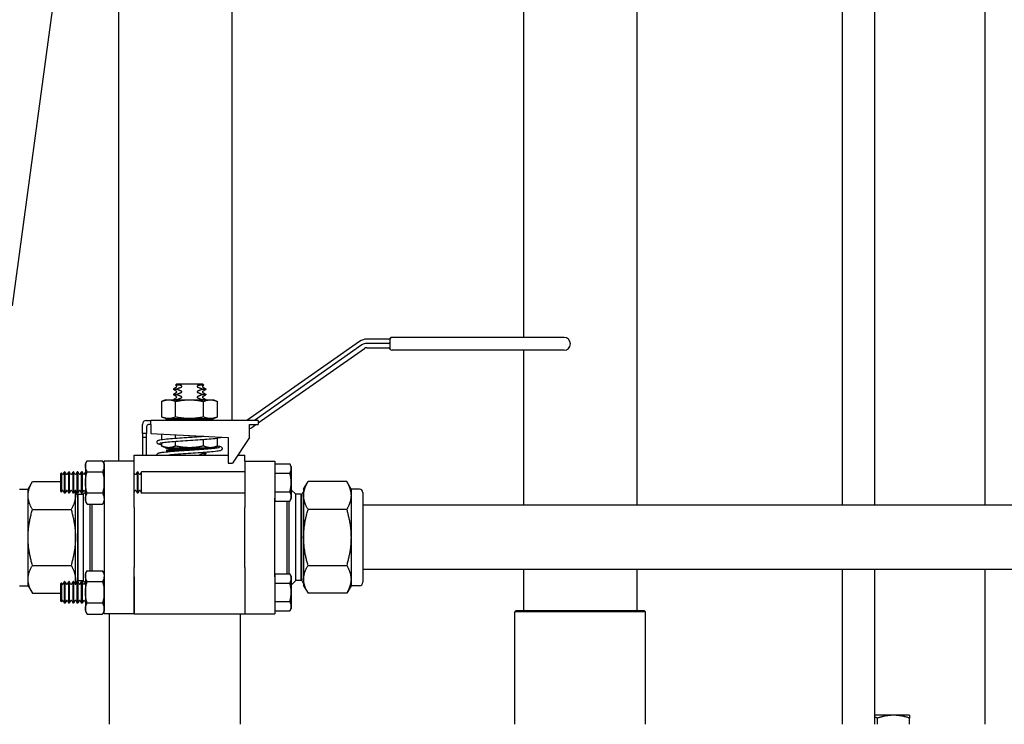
# Model space of a CAD drawing. Header units: inches. Extents: x 4 to 540, y 12 to 340.
# Tile 51 of 122: x 229 to 241, y 115 to 123. Entities that reach past the tile are written whole.
import ezdxf

# ---------------------------------------------------------------- set-up
doc = ezdxf.new("R2010")
doc.units = ezdxf.units.IN
doc.header["$LTSCALE"] = 16
doc.header["$MEASUREMENT"] = 0
doc.layers.get('0').update_dxf_attribs({"lineweight": 25})

msp = doc.modelspace()

# ---------------------------------------------------------------- linework, layer by layer
for p, q in [((229.179, 120.013), (230.132, 127.043)), ((236.457, 126.451), (236.457, 117.69)), ((240.512, 126.451), (240.512, 117.69)), ((230.415, 125.701), (230.415, 118.205)), ((231.735, 125.701), (231.735, 118.679)), ((235.137, 124.714), (235.137, 119.645)), ((238.851, 124.044), (238.851, 117.69)), ((239.226, 124.044), (239.226, 117.69)), ((233.225, 119.598), (231.913, 118.679)), ((233.564, 119.625), (233.311, 119.625)), ((233.584, 119.516), (233.584, 119.625)), ((235.609, 119.645), (233.604, 119.645)), ((233.254, 119.557), (232, 118.679)), ((232.044, 118.649), (233.282, 119.516)), ((233.564, 119.575), (233.311, 119.575)), ((233.311, 119.525), (233.564, 119.525)), ((235.609, 119.495), (233.604, 119.495)), ((235.137, 119.495), (235.137, 117.69)), ((231.091, 119.066), (231.057, 119.047)), ((231.057, 119.047), (231.1, 119.047)), ((231.057, 119.047), (231.057, 119.039)), ((231.1, 119.039), (231.057, 119.039)), ((231.091, 119.019), (231.057, 119.039)), ((231.095, 119.105), (231.079, 119.089)), ((231.13, 119.089), (231.079, 119.089)), ((231.091, 119.082), (231.079, 119.089)), ((231.095, 119.105), (231.156, 119.105)), ((231.1, 119.039), (231.1, 119.047)), ((231.156, 119.105), (231.333, 119.105)), ((231.333, 119.105), (231.394, 119.105)), ((231.41, 119.089), (231.359, 119.089)), ((231.388, 119.047), (231.388, 119.039)), ((231.388, 119.047), (231.432, 119.047)), ((231.432, 119.039), (231.388, 119.039)), ((231.394, 119.105), (231.41, 119.089)), ((231.398, 119.082), (231.41, 119.089)), ((231.398, 119.066), (231.432, 119.047)), ((231.398, 119.019), (231.432, 119.039)), ((231.432, 119.047), (231.432, 119.039)), ((230.963, 118.918), (230.919, 118.898)), ((230.919, 118.898), (230.919, 118.719)), ((230.963, 118.918), (231.526, 118.918)), ((231.091, 119.004), (231.057, 118.984)), ((231.057, 118.984), (231.1, 118.984)), ((231.057, 118.984), (231.057, 118.976)), ((231.1, 118.976), (231.057, 118.976)), ((231.091, 118.957), (231.057, 118.976)), ((231.091, 118.941), (231.057, 118.922)), ((231.057, 118.922), (231.1, 118.922)), ((231.057, 118.922), (231.057, 118.918)), ((231.082, 118.719), (231.082, 118.898)), ((231.1, 118.976), (231.1, 118.984)), ((231.1, 118.918), (231.1, 118.922)), ((231.388, 118.984), (231.388, 118.976)), ((231.388, 118.984), (231.432, 118.984)), ((231.432, 118.976), (231.388, 118.976)), ((231.388, 118.922), (231.388, 118.918)), ((231.388, 118.922), (231.432, 118.922)), ((231.398, 119.004), (231.432, 118.984)), ((231.398, 118.957), (231.432, 118.976)), ((231.398, 118.941), (231.432, 118.922)), ((231.407, 118.719), (231.407, 118.898)), ((231.432, 118.984), (231.432, 118.976)), ((231.432, 118.922), (231.432, 118.918)), ((231.526, 118.918), (231.569, 118.898)), ((231.569, 118.719), (231.569, 118.898)), ((230.744, 118.679), (230.794, 118.679)), ((230.794, 118.629), (230.794, 118.679)), ((232.044, 118.679), (230.794, 118.679)), ((230.963, 118.699), (230.919, 118.719)), ((230.963, 118.699), (231.526, 118.699)), ((230.974, 118.689), (230.974, 118.699)), ((231.514, 118.689), (230.974, 118.689)), ((231.044, 118.679), (230.974, 118.689)), ((231.444, 118.679), (231.514, 118.689)), ((231.514, 118.689), (231.514, 118.699)), ((231.526, 118.699), (231.569, 118.719)), ((232.044, 118.679), (232.044, 118.629)), ((230.694, 118.527), (230.694, 118.629)), ((230.744, 118.609), (230.744, 118.527)), ((230.794, 118.629), (230.764, 118.629)), ((230.794, 118.629), (230.794, 118.527)), ((231.944, 118.479), (231.944, 118.629)), ((231.944, 118.629), (232.044, 118.629)), ((231.97, 118.597), (232.016, 118.629)), ((230.694, 118.527), (230.694, 118.479)), ((230.744, 118.527), (230.694, 118.527)), ((230.694, 118.479), (230.694, 118.275)), ((230.744, 118.479), (230.694, 118.479)), ((230.744, 118.479), (230.744, 118.527)), ((230.744, 118.275), (230.744, 118.479)), ((230.794, 118.527), (231.694, 118.479)), ((230.919, 118.52), (230.919, 118.456)), ((231.082, 118.471), (231.082, 118.511)), ((231.407, 118.494), (231.407, 118.494)), ((231.407, 118.38), (231.407, 118.454)), ((231.569, 118.38), (231.569, 118.469)), ((231.694, 118.479), (231.694, 118.179)), ((231.944, 118.479), (231.744, 118.179)), ((230.919, 118.416), (230.919, 118.38)), ((230.963, 118.36), (230.919, 118.38)), ((230.963, 118.36), (231.526, 118.36)), ((230.974, 118.35), (230.974, 118.36)), ((231.485, 118.35), (230.974, 118.35)), ((231.044, 118.34), (230.974, 118.35)), ((231.044, 118.34), (230.974, 118.33)), ((230.974, 118.33), (231.207, 118.33)), ((230.974, 118.33), (230.974, 118.32)), ((230.974, 118.32), (231.064, 118.32)), ((231.044, 118.34), (231.356, 118.34)), ((231.356, 118.34), (231.044, 118.34)), ((231.082, 118.38), (231.082, 118.431)), ((231.514, 118.353), (231.514, 118.36)), ((231.526, 118.36), (231.569, 118.38)), ((230.03, 118.174), (230.05, 118.208)), ((230.05, 118.208), (230.23, 118.208)), ((230.249, 118.174), (230.23, 118.208)), ((230.249, 117.774), (230.249, 118.205)), ((230.599, 118.205), (230.249, 118.205)), ((230.599, 118.275), (231.694, 118.275)), ((230.599, 118.205), (230.599, 118.275)), ((230.599, 117.774), (230.599, 118.205)), ((231.08, 118.275), (231.071, 118.281)), ((231.388, 118.297), (231.432, 118.297)), ((231.388, 118.297), (231.388, 118.289)), ((231.432, 118.289), (231.388, 118.289)), ((231.408, 118.275), (231.432, 118.289)), ((231.418, 118.305), (231.432, 118.297)), ((231.432, 118.297), (231.432, 118.289)), ((231.808, 118.275), (231.889, 118.275)), ((231.889, 118.205), (231.889, 118.275)), ((231.889, 118.205), (231.889, 117.774)), ((231.889, 118.205), (232.239, 118.205)), ((232.239, 118.205), (232.239, 117.774)), ((230.03, 118.174), (230.03, 117.736)), ((230.249, 118.174), (230.249, 117.736)), ((231.694, 118.179), (231.744, 118.179)), ((232.239, 118.172), (232.413, 118.172)), ((232.239, 118.172), (232.239, 118.064)), ((232.429, 118.143), (232.413, 118.172)), ((232.429, 118.143), (232.429, 117.955)), ((229.739, 118.055), (229.75, 118.066)), ((229.739, 118.055), (229.739, 117.855)), ((229.75, 118.066), (229.75, 117.844)), ((229.758, 118.053), (229.75, 118.066)), ((229.771, 118.053), (229.786, 118.08)), ((229.786, 117.83), (229.786, 118.08)), ((229.792, 118.08), (229.786, 118.08)), ((229.792, 118.08), (229.792, 117.83)), ((229.808, 118.053), (229.792, 118.08)), ((229.821, 118.053), (229.836, 118.08)), ((229.836, 117.83), (229.836, 118.08)), ((229.842, 118.08), (229.836, 118.08)), ((229.842, 118.08), (229.842, 117.83)), ((229.858, 118.053), (229.842, 118.08)), ((229.871, 118.053), (229.886, 118.08)), ((229.886, 117.83), (229.886, 118.08)), ((229.892, 118.08), (229.886, 118.08)), ((229.892, 118.08), (229.892, 117.83)), ((229.908, 118.053), (229.892, 118.08)), ((229.921, 118.053), (229.936, 118.08)), ((229.936, 117.83), (229.936, 118.08)), ((229.942, 118.08), (229.936, 118.08)), ((229.942, 118.08), (229.942, 117.83)), ((229.958, 118.053), (229.942, 118.08)), ((229.971, 118.053), (229.986, 118.08)), ((229.986, 117.83), (229.986, 118.08)), ((229.992, 118.08), (229.986, 118.08)), ((229.992, 118.08), (229.992, 117.83)), ((230.008, 118.053), (229.992, 118.08)), ((230.021, 118.053), (230.03, 118.07)), ((230.05, 118.081), (230.23, 118.081)), ((230.249, 118.068), (230.249, 118.068)), ((230.608, 118.053), (230.599, 118.068)), ((230.621, 118.053), (230.636, 118.08)), ((230.636, 117.83), (230.636, 118.08)), ((230.642, 118.08), (230.636, 118.08)), ((230.642, 118.08), (230.642, 117.83)), ((230.658, 118.053), (230.642, 118.08)), ((230.671, 118.053), (230.686, 118.08)), ((230.686, 117.83), (230.686, 118.08)), ((231.889, 118.08), (230.686, 118.08)), ((232.239, 118.08), (232.239, 118.08)), ((232.239, 118.064), (232.413, 118.064)), ((232.239, 118.064), (232.239, 117.847)), ((229.264, 117.878), (229.362, 117.878)), ((229.362, 117.878), (229.413, 117.965)), ((229.362, 117.802), (229.362, 117.878)), ((229.413, 117.965), (229.739, 117.965)), ((229.914, 117.802), (229.914, 117.861)), ((232.429, 117.955), (232.429, 117.768)), ((232.483, 117.818), (232.429, 117.871)), ((232.574, 117.878), (232.625, 117.965)), ((232.574, 117.878), (232.574, 117.802)), ((233.076, 117.965), (232.625, 117.965)), ((233.126, 117.878), (233.076, 117.965)), ((233.126, 117.878), (233.126, 117.802)), ((233.224, 117.878), (233.126, 117.878)), ((229.362, 117.315), (229.362, 117.802)), ((229.739, 117.855), (229.75, 117.844)), ((229.758, 117.857), (229.75, 117.844)), ((229.771, 117.857), (229.786, 117.83)), ((229.792, 117.83), (229.786, 117.83)), ((229.808, 117.857), (229.792, 117.83)), ((229.821, 117.857), (229.836, 117.83)), ((229.842, 117.83), (229.836, 117.83)), ((229.858, 117.857), (229.842, 117.83)), ((229.871, 117.857), (229.886, 117.83)), ((229.892, 117.83), (229.886, 117.83)), ((229.908, 117.857), (229.892, 117.83)), ((229.914, 117.315), (229.914, 117.802)), ((229.937, 117.816), (229.92, 117.846)), ((229.921, 117.857), (229.936, 117.83)), ((229.942, 117.83), (229.936, 117.83)), ((229.937, 117.816), (229.937, 116.814)), ((229.937, 117.816), (229.944, 117.816)), ((229.958, 117.857), (229.942, 117.83)), ((229.944, 117.816), (229.945, 117.818)), ((229.944, 116.814), (229.944, 117.816)), ((229.945, 116.813), (229.945, 117.818)), ((229.945, 117.818), (230.006, 117.818)), ((229.971, 117.857), (229.986, 117.83)), ((229.992, 117.83), (229.986, 117.83)), ((230.008, 117.857), (229.992, 117.83)), ((230.006, 117.818), (230.03, 117.842)), ((230.006, 117.818), (230.006, 116.813)), ((230.021, 117.857), (230.03, 117.84)), ((230.23, 117.829), (230.05, 117.829)), ((230.249, 117.842), (230.249, 117.842)), ((230.249, 117.774), (230.249, 117.665)), ((230.608, 117.857), (230.599, 117.842)), ((230.599, 117.665), (230.599, 117.774)), ((230.621, 117.857), (230.636, 117.83)), ((230.642, 117.83), (230.636, 117.83)), ((230.658, 117.857), (230.642, 117.83)), ((230.671, 117.857), (230.686, 117.83)), ((231.889, 117.83), (230.686, 117.83)), ((231.889, 117.774), (231.889, 117.665)), ((232.239, 117.847), (232.413, 117.847)), ((232.239, 117.847), (232.239, 117.739)), ((232.239, 117.83), (232.239, 117.83)), ((232.239, 117.665), (232.239, 117.774)), ((232.429, 117.768), (232.413, 117.739)), ((232.483, 116.813), (232.483, 117.818)), ((232.543, 117.818), (232.483, 117.818)), ((232.543, 117.818), (232.543, 116.813)), ((232.545, 117.816), (232.543, 117.818)), ((232.545, 117.816), (232.545, 116.814)), ((232.551, 117.816), (232.545, 117.816)), ((232.551, 117.816), (232.569, 117.846)), ((232.551, 116.814), (232.551, 117.816)), ((232.574, 117.802), (232.574, 117.315)), ((233.126, 117.802), (233.126, 117.315)), ((233.264, 117.838), (233.264, 116.793)), ((229.413, 117.64), (229.864, 117.64)), ((230.03, 117.736), (230.05, 117.702)), ((230.05, 117.702), (230.23, 117.702)), ((230.086, 116.928), (230.086, 117.702)), ((230.106, 117.702), (230.106, 116.928)), ((230.249, 117.736), (230.23, 117.702)), ((230.249, 117.665), (230.249, 116.966)), ((230.599, 117.665), (230.599, 116.966)), ((231.889, 116.966), (231.889, 117.665)), ((232.239, 117.739), (232.413, 117.739)), ((232.239, 116.966), (232.239, 117.665)), ((232.383, 116.892), (232.383, 117.739)), ((232.403, 117.739), (232.403, 116.892)), ((233.076, 117.64), (232.625, 117.64)), ((242.365, 117.69), (233.264, 117.69)), ((229.362, 116.828), (229.362, 117.315)), ((229.914, 116.828), (229.914, 117.315)), ((232.574, 117.315), (232.574, 116.828)), ((233.126, 117.315), (233.126, 116.828)), ((229.413, 116.99), (229.864, 116.99)), ((230.249, 116.966), (230.249, 116.857)), ((230.599, 116.857), (230.599, 116.966)), ((231.889, 116.966), (231.889, 116.857)), ((232.239, 116.857), (232.239, 116.966)), ((232.625, 116.99), (233.076, 116.99)), ((242.365, 116.94), (233.264, 116.94)), ((235.137, 116.94), (235.137, 116.463)), ((236.457, 116.94), (236.457, 116.463)), ((238.851, 116.94), (238.851, 115.139)), ((239.226, 116.94), (239.226, 115.139)), ((240.512, 116.94), (240.512, 115.139)), ((229.362, 116.753), (229.362, 116.828)), ((229.914, 116.769), (229.914, 116.828)), ((230.03, 116.894), (230.05, 116.928)), ((230.03, 116.894), (230.03, 116.456)), ((230.05, 116.928), (230.23, 116.928)), ((230.249, 116.894), (230.23, 116.928)), ((230.249, 116.894), (230.249, 116.456)), ((230.249, 116.425), (230.249, 116.857)), ((230.599, 116.857), (230.599, 116.425)), ((230.599, 116.425), (230.599, 116.857)), ((231.889, 116.857), (231.889, 116.425)), ((231.889, 116.857), (231.889, 116.425)), ((232.239, 116.892), (232.413, 116.892)), ((232.239, 116.892), (232.239, 116.784)), ((232.239, 116.857), (232.239, 116.425)), ((232.429, 116.863), (232.413, 116.892)), ((232.429, 116.863), (232.429, 116.675)), ((232.574, 116.828), (232.574, 116.753)), ((233.126, 116.828), (233.126, 116.753)), ((229.264, 116.753), (229.362, 116.753)), ((229.362, 116.753), (229.413, 116.666)), ((229.739, 116.775), (229.75, 116.786)), ((229.739, 116.775), (229.739, 116.575)), ((229.75, 116.786), (229.75, 116.564)), ((229.758, 116.773), (229.75, 116.786)), ((229.771, 116.773), (229.786, 116.8)), ((229.786, 116.55), (229.786, 116.8)), ((229.792, 116.8), (229.786, 116.8)), ((229.792, 116.8), (229.792, 116.55)), ((229.808, 116.773), (229.792, 116.8)), ((229.821, 116.773), (229.836, 116.8)), ((229.836, 116.55), (229.836, 116.8)), ((229.842, 116.8), (229.836, 116.8)), ((229.842, 116.8), (229.842, 116.55)), ((229.858, 116.773), (229.842, 116.8)), ((229.871, 116.773), (229.886, 116.8)), ((229.886, 116.55), (229.886, 116.8)), ((229.892, 116.8), (229.886, 116.8)), ((229.892, 116.8), (229.892, 116.55)), ((229.908, 116.773), (229.892, 116.8)), ((229.937, 116.814), (229.92, 116.784)), ((229.921, 116.773), (229.936, 116.8)), ((229.936, 116.55), (229.936, 116.8)), ((229.942, 116.8), (229.936, 116.8)), ((229.937, 116.814), (229.944, 116.814)), ((229.942, 116.8), (229.942, 116.55)), ((229.958, 116.773), (229.942, 116.8)), ((229.944, 116.814), (229.945, 116.813)), ((229.945, 116.813), (230.006, 116.813)), ((229.971, 116.773), (229.986, 116.8)), ((229.986, 116.55), (229.986, 116.8)), ((229.992, 116.8), (229.986, 116.8)), ((229.992, 116.8), (229.992, 116.55)), ((230.008, 116.773), (229.992, 116.8)), ((230.006, 116.813), (230.03, 116.789)), ((230.021, 116.773), (230.03, 116.79)), ((230.05, 116.801), (230.23, 116.801)), ((230.249, 116.788), (230.249, 116.788)), ((232.239, 116.8), (232.239, 116.8)), ((232.239, 116.784), (232.413, 116.784)), ((232.239, 116.784), (232.239, 116.567)), ((232.483, 116.813), (232.429, 116.759)), ((232.543, 116.813), (232.483, 116.813)), ((232.545, 116.814), (232.543, 116.813)), ((232.551, 116.814), (232.545, 116.814)), ((232.551, 116.814), (232.569, 116.784)), ((232.574, 116.753), (232.625, 116.666)), ((233.126, 116.753), (233.076, 116.666)), ((233.224, 116.753), (233.126, 116.753)), ((229.413, 116.666), (229.739, 116.666)), ((232.429, 116.675), (232.429, 116.488)), ((233.076, 116.666), (232.625, 116.666)), ((229.739, 116.575), (229.75, 116.564)), ((229.758, 116.577), (229.75, 116.564)), ((229.771, 116.577), (229.786, 116.55)), ((229.792, 116.55), (229.786, 116.55)), ((229.808, 116.577), (229.792, 116.55)), ((229.821, 116.577), (229.836, 116.55)), ((229.842, 116.55), (229.836, 116.55)), ((229.858, 116.577), (229.842, 116.55)), ((229.871, 116.577), (229.886, 116.55)), ((229.892, 116.55), (229.886, 116.55)), ((229.908, 116.577), (229.892, 116.55)), ((229.921, 116.577), (229.936, 116.55)), ((229.942, 116.55), (229.936, 116.55)), ((229.958, 116.577), (229.942, 116.55)), ((229.971, 116.577), (229.986, 116.55)), ((229.992, 116.55), (229.986, 116.55)), ((230.008, 116.577), (229.992, 116.55)), ((230.021, 116.577), (230.03, 116.56)), ((230.23, 116.549), (230.05, 116.549)), ((230.249, 116.562), (230.249, 116.562)), ((232.239, 116.567), (232.413, 116.567)), ((232.239, 116.567), (232.239, 116.459)), ((232.239, 116.55), (232.239, 116.55)), ((232.429, 116.488), (232.413, 116.459)), ((230.03, 116.456), (230.05, 116.422)), ((230.05, 116.422), (230.23, 116.422)), ((230.249, 116.456), (230.23, 116.422)), ((230.599, 116.425), (230.249, 116.425)), ((230.313, 115.139), (230.313, 116.425)), ((230.599, 116.425), (231.889, 116.425)), ((231.838, 115.139), (231.838, 116.425)), ((231.889, 116.425), (232.239, 116.425)), ((232.239, 116.459), (232.413, 116.459)), ((235.05, 116.463), (235.034, 116.448)), ((236.559, 116.448), (235.034, 116.448)), ((235.034, 115.139), (235.034, 116.448)), ((235.05, 116.463), (236.544, 116.463)), ((236.544, 116.463), (236.559, 116.448)), ((236.559, 115.139), (236.559, 116.448)), ((239.449, 115.244), (239.226, 115.244)), ((239.637, 115.244), (239.449, 115.244)), ((239.262, 115.139), (239.262, 115.211)), ((239.637, 115.139), (239.637, 115.211))]:
    msp.add_line(p, q)
for centre, radius, start, end in [((233.311, 119.475), 0.15, 90, 125), ((233.564, 119.645), 0.02, 270, 330), ((233.564, 119.595), 0.02, 270, 0), ((233.599, 119.625), 0.02, 90, 150), ((233.604, 119.625), 0.02, 90, 180), ((235.609, 119.57), 0.075, 270, 90), ((233.311, 119.475), 0.1, 90, 125), ((233.311, 119.475), 0.05, 90, 125), ((233.564, 119.505), 0.02, 14.4775, 90), ((233.603, 119.515), 0.02, 194.4775, 270), ((231.086, 119.074), 0.00902, 300, 60), ((231.086, 119.011), 0.00902, 300, 60), ((231.403, 119.074), 0.00902, 120, 240), ((231.403, 119.011), 0.00902, 120, 240), ((231.086, 118.949), 0.00902, 300, 60), ((231.403, 118.949), 0.00902, 120, 240), ((230.744, 118.629), 0.05, 90, 180), ((230.764, 118.609), 0.02, 90, 180), ((231.913, 118.679), 0.1, 288.3789, 305), ((229.764, 118.057), 0.00722, 210, 330), ((229.814, 118.057), 0.00722, 210, 330), ((229.864, 118.057), 0.00722, 210, 330), ((229.914, 118.057), 0.00722, 210, 330), ((229.964, 118.057), 0.00722, 210, 330), ((230.014, 118.057), 0.00722, 210, 330), ((230.614, 118.057), 0.00722, 210, 330), ((230.664, 118.057), 0.00722, 210, 330), ((229.764, 117.854), 0.00722, 30, 150), ((229.814, 117.854), 0.00722, 30, 150), ((229.864, 117.854), 0.00722, 30, 150), ((229.914, 117.854), 0.00722, 30, 150), ((229.964, 117.854), 0.00722, 30, 150), ((230.014, 117.854), 0.00722, 30, 150), ((230.614, 117.854), 0.00722, 30, 150), ((230.664, 117.854), 0.00722, 30, 150), ((233.224, 117.838), 0.04, 0, 90), ((229.916, 117.844), 0.00434, 30, 116.717), ((232.572, 117.844), 0.00434, 63.283, 150), ((229.764, 116.777), 0.00722, 210, 330), ((229.814, 116.777), 0.00722, 210, 330), ((229.864, 116.777), 0.00722, 210, 330), ((229.914, 116.777), 0.00722, 210, 330), ((229.916, 116.786), 0.00434, 243.283, 330), ((229.964, 116.777), 0.00722, 210, 330), ((230.014, 116.777), 0.00722, 210, 330), ((232.572, 116.786), 0.00434, 210, 296.717), ((233.224, 116.793), 0.04, 270, 0), ((229.764, 116.574), 0.00722, 30, 150), ((229.814, 116.574), 0.00722, 30, 150), ((229.864, 116.574), 0.00722, 30, 150), ((229.914, 116.574), 0.00722, 30, 150), ((229.964, 116.574), 0.00722, 30, 150), ((230.014, 116.574), 0.00722, 30, 150)]:
    msp.add_arc(centre, radius, start, end)
for points, knots in [([(233.604, 119.645), (233.604, 119.645), (233.604, 119.645), (233.604, 119.645), (233.603, 119.645), (233.603, 119.645), (233.602, 119.645), (233.602, 119.645), (233.602, 119.645), (233.601, 119.645), (233.601, 119.645), (233.6, 119.645), (233.6, 119.645), (233.599, 119.645), (233.599, 119.645), (233.599, 119.645)], [0, 0, 0, 0, 0.00614319, 0.00614319, 0.01316399, 0.01316399, 0.01755198, 0.01755198, 0.01974598, 0.01974598, 0.02325638, 0.02325638, 0.02887301, 0.02887301, 0.03510396, 0.03510396, 0.03510396, 0.03510396]), ([(231.148, 119.066), (231.15, 119.067), (231.151, 119.067), (231.153, 119.069), (231.154, 119.07), (231.155, 119.072), (231.156, 119.073), (231.156, 119.075), (231.155, 119.076), (231.154, 119.078), (231.153, 119.079), (231.151, 119.08), (231.15, 119.081), (231.148, 119.082)], [0.02357812, 0.02357812, 0.02357812, 0.02357812, 0.02773112, 0.02773112, 0.03150508, 0.03150508, 0.03434188, 0.03434188, 0.03717867, 0.03717867, 0.04095263, 0.04095263, 0.04510564, 0.04510564, 0.04510564, 0.04510564]), ([(231.148, 119.004), (231.15, 119.004), (231.151, 119.005), (231.153, 119.006), (231.154, 119.007), (231.155, 119.009), (231.156, 119.01), (231.156, 119.012), (231.155, 119.013), (231.154, 119.015), (231.153, 119.016), (231.151, 119.018), (231.15, 119.019), (231.148, 119.019)], [0.02357812, 0.02357812, 0.02357812, 0.02357812, 0.02773112, 0.02773112, 0.03150508, 0.03150508, 0.03434188, 0.03434188, 0.03717867, 0.03717867, 0.04095263, 0.04095263, 0.04510564, 0.04510564, 0.04510564, 0.04510564]), ([(231.34, 119.082), (231.339, 119.081), (231.338, 119.08), (231.335, 119.079), (231.334, 119.078), (231.333, 119.076), (231.333, 119.075), (231.333, 119.073), (231.333, 119.072), (231.334, 119.07), (231.335, 119.069), (231.338, 119.067), (231.339, 119.067), (231.34, 119.066)], [0.02357812, 0.02357812, 0.02357812, 0.02357812, 0.02773112, 0.02773112, 0.03150508, 0.03150508, 0.03434188, 0.03434188, 0.03717867, 0.03717867, 0.04095263, 0.04095263, 0.04510564, 0.04510564, 0.04510564, 0.04510564]), ([(231.34, 119.019), (231.339, 119.019), (231.338, 119.018), (231.335, 119.016), (231.334, 119.015), (231.333, 119.013), (231.333, 119.012), (231.333, 119.01), (231.333, 119.009), (231.334, 119.007), (231.335, 119.006), (231.338, 119.005), (231.339, 119.004), (231.34, 119.004)], [0.02357812, 0.02357812, 0.02357812, 0.02357812, 0.02773112, 0.02773112, 0.03150508, 0.03150508, 0.03434188, 0.03434188, 0.03717867, 0.03717867, 0.04095263, 0.04095263, 0.04510564, 0.04510564, 0.04510564, 0.04510564]), ([(231.148, 118.941), (231.15, 118.942), (231.151, 118.942), (231.153, 118.944), (231.154, 118.945), (231.155, 118.947), (231.156, 118.948), (231.156, 118.95), (231.155, 118.951), (231.154, 118.953), (231.153, 118.954), (231.151, 118.955), (231.15, 118.956), (231.148, 118.957)], [0.02357812, 0.02357812, 0.02357812, 0.02357812, 0.02773112, 0.02773112, 0.03150508, 0.03150508, 0.03434188, 0.03434188, 0.03717867, 0.03717867, 0.04095263, 0.04095263, 0.04510564, 0.04510564, 0.04510564, 0.04510564]), ([(231.34, 118.957), (231.339, 118.956), (231.338, 118.955), (231.335, 118.954), (231.334, 118.953), (231.333, 118.951), (231.333, 118.95), (231.333, 118.948), (231.333, 118.947), (231.334, 118.945), (231.335, 118.944), (231.338, 118.942), (231.339, 118.942), (231.34, 118.941)], [0.02357812, 0.02357812, 0.02357812, 0.02357812, 0.02773112, 0.02773112, 0.03150508, 0.03150508, 0.03434188, 0.03434188, 0.03717867, 0.03717867, 0.04095263, 0.04095263, 0.04510564, 0.04510564, 0.04510564, 0.04510564]), ([(230.919, 118.394), (230.915, 118.395), (230.912, 118.395), (230.901, 118.397), (230.894, 118.399), (230.885, 118.402), (230.882, 118.403), (230.876, 118.406), (230.873, 118.407), (230.868, 118.413), (230.866, 118.416), (230.864, 118.423), (230.864, 118.427), (230.866, 118.433), (230.867, 118.436), (230.87, 118.44), (230.872, 118.442), (230.876, 118.445), (230.878, 118.446), (230.885, 118.449), (230.891, 118.451), (230.914, 118.456), (230.941, 118.459), (231.003, 118.465), (231.036, 118.468), (231.107, 118.473), (231.144, 118.476), (231.203, 118.48), (231.224, 118.481), (231.283, 118.485), (231.322, 118.488), (231.377, 118.492), (231.394, 118.493), (231.41, 118.494)], [5.349665, 5.349665, 5.349665, 5.349665, 5.41203, 5.41203, 5.564908, 5.564908, 5.660353, 5.660353, 5.732299, 5.732299, 5.774733, 5.774733, 5.815743, 5.815743, 5.85206, 5.85206, 5.892265, 5.892265, 5.951096, 5.951096, 6.101471, 6.101471, 6.491373, 6.491373, 6.804988, 6.804988, 7.100734, 7.100734, 7.258604, 7.258604, 7.554508, 7.554508, 7.696228, 7.696228, 7.696228, 7.696228]), ([(231.616, 118.483), (231.616, 118.483), (231.616, 118.483), (231.613, 118.48), (231.611, 118.479), (231.604, 118.476), (231.599, 118.475), (231.576, 118.47), (231.551, 118.466), (231.49, 118.46), (231.457, 118.458), (231.387, 118.452), (231.349, 118.45), (231.273, 118.445), (231.234, 118.442), (231.158, 118.437), (231.12, 118.434), (231.052, 118.429), (231.02, 118.427), (230.966, 118.422), (230.943, 118.419), (230.918, 118.415), (230.912, 118.414), (230.902, 118.412), (230.898, 118.411), (230.897, 118.411), (230.896, 118.41), (230.896, 118.41)], [2.372331, 2.372331, 2.372331, 2.372331, 2.381817, 2.381817, 2.439574, 2.439574, 2.583814, 2.583814, 2.966979, 2.966979, 3.283204, 3.283204, 3.579264, 3.579264, 3.87301, 3.87301, 4.165162, 4.165162, 4.457007, 4.457007, 4.746727, 4.746727, 4.886386, 4.886386, 5.016181, 5.016181, 5.046427, 5.046427, 5.046427, 5.046427]), ([(230.864, 118.275), (230.864, 118.279), (230.865, 118.282), (230.868, 118.287), (230.87, 118.289), (230.873, 118.293), (230.875, 118.294), (230.88, 118.297), (230.883, 118.298), (230.895, 118.302), (230.907, 118.304), (230.948, 118.31), (230.98, 118.313), (231.049, 118.319), (231.084, 118.322), (231.16, 118.327), (231.202, 118.33), (231.283, 118.335), (231.321, 118.338), (231.394, 118.343), (231.429, 118.345), (231.489, 118.35), (231.516, 118.353), (231.559, 118.358), (231.576, 118.361), (231.589, 118.364), (231.592, 118.365), (231.592, 118.365), (231.592, 118.365), (231.592, 118.365)], [0, 0, 0, 0, 0.039233, 0.039233, 0.076112, 0.076112, 0.122455, 0.122455, 0.209656, 0.209656, 0.472297, 0.472297, 0.844274, 0.844274, 1.142758, 1.142758, 1.462423, 1.462423, 1.754596, 1.754596, 2.046744, 2.046744, 2.337178, 2.337178, 2.624161, 2.624161, 2.754999, 2.754999, 2.758625, 2.758625, 2.758625, 2.758625]), ([(231.569, 118.381), (231.579, 118.379), (231.588, 118.378), (231.601, 118.375), (231.606, 118.374), (231.615, 118.369), (231.617, 118.367), (231.621, 118.361), (231.623, 118.359), (231.624, 118.353), (231.625, 118.349), (231.623, 118.342), (231.622, 118.34), (231.619, 118.335), (231.617, 118.334), (231.613, 118.331), (231.611, 118.329), (231.604, 118.326), (231.599, 118.325), (231.577, 118.32), (231.552, 118.317), (231.493, 118.311), (231.46, 118.308), (231.39, 118.303), (231.353, 118.3), (231.277, 118.295), (231.238, 118.292), (231.161, 118.287), (231.124, 118.285), (231.058, 118.28), (231.029, 118.277), (231.004, 118.275)], [7.637872, 7.637872, 7.637872, 7.637872, 7.802824, 7.802824, 7.964561, 7.964561, 8.025005, 8.025005, 8.059404, 8.059404, 8.100803, 8.100803, 8.137251, 8.137251, 8.177262, 8.177262, 8.23473, 8.23473, 8.376793, 8.376793, 8.752285, 8.752285, 9.069854, 9.069854, 9.365827, 9.365827, 9.659909, 9.659909, 9.952609, 9.952609, 10.215285, 10.215285, 10.215285, 10.215285])]:
    msp.add_open_spline(points, degree=3, knots=knots)
msp.add_open_spline([(233.603, 119.495), (233.603, 119.495), (233.604, 119.495), (233.604, 119.495)], degree=3)
for points, weights in [([(231.1, 119.047), (231.127, 119.058), (231.148, 119.066)], [1, 1.01007919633, 1]), ([(231.148, 119.019), (231.127, 119.027), (231.1, 119.039)], [1, 1.01007919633, 1]), ([(231.13, 119.089), (231.144, 119.098), (231.156, 119.105)], [1, 1.00332978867, 1]), ([(231.148, 119.082), (231.14, 119.085), (231.13, 119.089)], [1, 1.00163308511, 1]), ([(231.333, 119.105), (231.345, 119.098), (231.359, 119.089)], [1, 1.00332978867, 1]), ([(231.359, 119.089), (231.349, 119.085), (231.34, 119.082)], [1, 1.00163308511, 1]), ([(231.34, 119.066), (231.362, 119.058), (231.388, 119.047)], [1, 1.01007919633, 1]), ([(231.388, 119.039), (231.362, 119.027), (231.34, 119.019)], [1, 1.01007919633, 1]), ([(230.919, 118.898), (231.001, 118.936), (231.082, 118.898)], [1, 1.15470053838, 1]), ([(231.082, 118.898), (231.244, 118.936), (231.407, 118.898)], [1, 1.15470053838, 1]), ([(231.1, 118.984), (231.127, 118.996), (231.148, 119.004)], [1, 1.01007919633, 1]), ([(231.148, 118.957), (231.127, 118.965), (231.1, 118.976)], [1, 1.01007919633, 1]), ([(231.1, 118.922), (231.127, 118.933), (231.148, 118.941)], [1, 1.01007919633, 1]), ([(231.34, 119.004), (231.362, 118.996), (231.388, 118.984)], [1, 1.01007919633, 1]), ([(231.388, 118.976), (231.362, 118.965), (231.34, 118.957)], [1, 1.01007919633, 1]), ([(231.34, 118.941), (231.362, 118.933), (231.388, 118.922)], [1, 1.01007919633, 1]), ([(231.407, 118.898), (231.488, 118.936), (231.569, 118.898)], [1, 1.15470053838, 1]), ([(231.082, 118.719), (231.001, 118.682), (230.919, 118.719)], [1, 1.15470053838, 1]), ([(231.407, 118.719), (231.244, 118.682), (231.082, 118.719)], [1, 1.15470053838, 1]), ([(231.569, 118.719), (231.488, 118.682), (231.407, 118.719)], [1, 1.15470053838, 1]), ([(231.082, 118.38), (231.001, 118.343), (230.919, 118.38)], [1, 1.15470053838, 1]), ([(231.407, 118.38), (231.244, 118.343), (231.082, 118.38)], [1, 1.15470053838, 1]), ([(231.569, 118.38), (231.488, 118.343), (231.407, 118.38)], [1, 1.15470053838, 1]), ([(230.05, 118.081), (230.013, 118.145), (230.05, 118.208)], [1, 1.15470053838, 1]), ([(230.23, 118.208), (230.266, 118.145), (230.23, 118.081)], [1, 1.15470053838, 1]), ([(231.112, 118.284), (231.123, 118.279), (231.133, 118.275)], [1.00351143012, 1.00587732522, 1.00458036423]), ([(231.356, 118.275), (231.371, 118.281), (231.388, 118.289)], [1.00458036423, 1.00656089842, 1]), ([(231.388, 118.297), (231.382, 118.299), (231.377, 118.302)], [1, 1.0022586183, 1.00350498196]), ([(232.413, 118.064), (232.444, 118.118), (232.413, 118.172)], [1, 1.15455095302, 1]), ([(230.05, 117.829), (230.013, 117.955), (230.05, 118.081)], [1, 1.15470053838, 1]), ([(230.23, 118.081), (230.266, 117.955), (230.23, 117.829)], [1, 1.15470053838, 1]), ([(232.429, 117.955), (232.429, 118.005), (232.413, 118.064)], [1, 1.03802697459, 1]), ([(229.362, 117.802), (229.362, 117.878), (229.413, 117.965)], [1, 1.0379548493, 1]), ([(232.413, 117.847), (232.429, 117.905), (232.429, 117.955)], [1, 1.03802697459, 1]), ([(232.574, 117.802), (232.574, 117.878), (232.625, 117.965)], [1, 1.0379548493, 1]), ([(233.076, 117.965), (233.126, 117.878), (233.126, 117.802)], [1, 1.0379548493, 1]), ([(229.413, 117.64), (229.362, 117.727), (229.362, 117.802)], [1, 1.0379548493, 1]), ([(229.914, 117.802), (229.914, 117.727), (229.864, 117.64)], [1, 1.0379548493, 1]), ([(229.908, 117.857), (229.914, 117.83), (229.914, 117.802)], [1.01734498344, 1.01341149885, 1]), ([(230.05, 117.702), (230.013, 117.766), (230.05, 117.829)], [1, 1.15470053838, 1]), ([(230.23, 117.829), (230.266, 117.766), (230.23, 117.702)], [1, 1.15470053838, 1]), ([(232.413, 117.739), (232.444, 117.793), (232.413, 117.847)], [1, 1.15455095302, 1]), ([(232.625, 117.64), (232.574, 117.727), (232.574, 117.802)], [1, 1.0379548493, 1]), ([(233.126, 117.802), (233.126, 117.727), (233.076, 117.64)], [1, 1.0379548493, 1]), ([(229.362, 117.315), (229.362, 117.466), (229.413, 117.64)], [1, 1.0379548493, 1]), ([(229.864, 117.64), (229.914, 117.466), (229.914, 117.315)], [1, 1.0379548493, 1]), ([(232.574, 117.315), (232.574, 117.466), (232.625, 117.64)], [1, 1.0379548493, 1]), ([(233.076, 117.64), (233.126, 117.466), (233.126, 117.315)], [1, 1.0379548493, 1]), ([(229.413, 116.99), (229.362, 117.164), (229.362, 117.315)], [1, 1.0379548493, 1]), ([(229.914, 117.315), (229.914, 117.164), (229.864, 116.99)], [1, 1.0379548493, 1]), ([(232.625, 116.99), (232.574, 117.164), (232.574, 117.315)], [1, 1.0379548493, 1]), ([(233.126, 117.315), (233.126, 117.164), (233.076, 116.99)], [1, 1.0379548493, 1]), ([(229.362, 116.828), (229.362, 116.903), (229.413, 116.99)], [1, 1.0379548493, 1]), ([(229.864, 116.99), (229.914, 116.903), (229.914, 116.828)], [1, 1.0379548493, 1]), ([(232.574, 116.828), (232.574, 116.903), (232.625, 116.99)], [1, 1.0379548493, 1]), ([(233.076, 116.99), (233.126, 116.903), (233.126, 116.828)], [1, 1.0379548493, 1]), ([(229.413, 116.666), (229.362, 116.753), (229.362, 116.828)], [1, 1.0379548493, 1]), ([(229.914, 116.828), (229.914, 116.801), (229.908, 116.773)], [1, 1.01341149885, 1.01734498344]), ([(230.05, 116.801), (230.013, 116.865), (230.05, 116.928)], [1, 1.15470053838, 1]), ([(230.23, 116.928), (230.266, 116.865), (230.23, 116.801)], [1, 1.15470053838, 1]), ([(232.413, 116.784), (232.444, 116.838), (232.413, 116.892)], [1, 1.15455095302, 1]), ([(232.625, 116.666), (232.574, 116.753), (232.574, 116.828)], [1, 1.0379548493, 1]), ([(233.126, 116.828), (233.126, 116.753), (233.076, 116.666)], [1, 1.0379548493, 1]), ([(230.05, 116.549), (230.013, 116.675), (230.05, 116.801)], [1, 1.15470053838, 1]), ([(230.23, 116.801), (230.266, 116.675), (230.23, 116.549)], [1, 1.15470053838, 1]), ([(232.429, 116.675), (232.429, 116.725), (232.413, 116.784)], [1, 1.03802697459, 1]), ([(232.413, 116.567), (232.429, 116.625), (232.429, 116.675)], [1, 1.03802697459, 1]), ([(230.05, 116.422), (230.013, 116.486), (230.05, 116.549)], [1, 1.15470053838, 1]), ([(230.23, 116.549), (230.266, 116.486), (230.23, 116.422)], [1, 1.15470053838, 1]), ([(232.413, 116.459), (232.444, 116.513), (232.413, 116.567)], [1, 1.15455095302, 1]), ([(239.262, 115.211), (239.243, 115.217), (239.226, 115.222)], [1, 1.006795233, 1.01115730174]), ([(239.449, 115.244), (239.362, 115.244), (239.262, 115.211)], [1, 1.0379548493, 1]), ([(239.637, 115.211), (239.536, 115.244), (239.449, 115.244)], [1, 1.0379548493, 1]), ([(239.637, 115.244), (239.637, 115.244), (239.637, 115.211)], [1, 1.0379548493, 1])]:
    msp.add_rational_spline(points, weights, degree=2)

doc.saveas('drawing.dxf')
